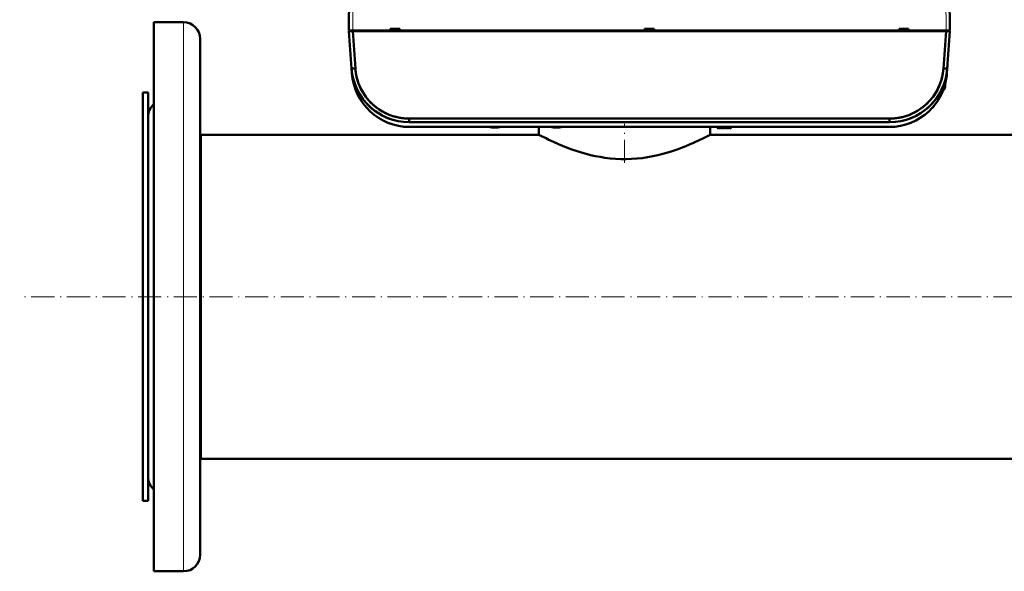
# Model space of a CAD drawing. Extents: x -2065 to 2446, y -2159 to 856.
# Tile 1 of 57: x -417 to 94, y -2159 to -1873. Entities that reach past the tile are written whole.
import ezdxf

# ---------------------------------------------------------------- set-up
doc = ezdxf.new("R2010")
doc.units = 0
doc.linetypes.add('DASHDOT', pattern=[18.5, 12, -3, 0.5, -3])

msp = doc.modelspace()

# ---------------------------------------------------------------- linework, layer by layer
at = {"color": 7, "lineweight": 50}
for p, q in [((-246.57, -1878.21), (-245.81, -1791.63)), ((64.67, -1791.63), (65.43, -1878.21)), ((-347.83, -1891.31), (-347.83, -1873.86)), ((-347.83, -1873.86), (-332.33, -1873.86)), ((-245.98, -1878.21), (-246.57, -1878.21)), ((-246.55, -1878.51), (-245.2, -1897.81)), ((-245.97, -1878.51), (-246.55, -1878.51)), ((-246.55, -1878.51), (-245.2, -1897.81)), ((-246.55, -1878.51), (-246.07, -1878.51)), ((-245.97, -1878.51), (-246.55, -1878.51)), ((-246.07, -1878.51), (-246.07, -1878.21)), ((-246.07, -1878.51), (-246.07, -1878.21)), ((-246.07, -1878.51), (-244.58, -1878.51)), ((-244.57, -1878.21), (-245.98, -1878.21)), ((-244.55, -1878.51), (-245.97, -1878.51)), ((-244.55, -1878.51), (-245.97, -1878.51)), ((-244.58, -1878.51), (-244.58, -1878.21)), ((-244.58, -1878.21), (63.43, -1878.21)), ((-244.58, -1878.51), (-244.58, -1878.21)), ((-244.58, -1878.51), (63.43, -1878.51)), ((-225.15, -1878.21), (-244.57, -1878.21)), ((-244.55, -1878.51), (-243.21, -1897.81)), ((63.41, -1878.51), (-244.55, -1878.51)), ((-244.55, -1878.51), (-243.21, -1897.81)), ((63.41, -1878.51), (-244.55, -1878.51)), ((-220.16, -1877.21), (-225.15, -1877.21)), ((-225.15, -1878.21), (-225.15, -1877.21)), ((-224.69, -1878.21), (-225.15, -1878.21)), ((-224.9, -1878.21), (-220.4, -1878.21)), ((-224.7, -1878.21), (-224.72, -1878.21)), ((-224.65, -1877.21), (-224.69, -1878.21)), ((-224.59, -1878.21), (-224.63, -1878.21)), ((-224.59, -1878.21), (-220.71, -1878.21)), ((-220.67, -1878.21), (-220.71, -1878.21)), ((-220.65, -1877.21), (-220.61, -1878.21)), ((-220.15, -1878.21), (-220.61, -1878.21)), ((-220.59, -1878.21), (-220.6, -1878.21)), ((-220.15, -1878.21), (-220.16, -1877.21)), ((-93.07, -1878.21), (-220.15, -1878.21)), ((-88.07, -1877.21), (-93.07, -1877.21)), ((-93.07, -1878.21), (-93.07, -1877.21)), ((-92.61, -1878.21), (-93.07, -1878.21)), ((-92.82, -1878.21), (-88.32, -1878.21)), ((-92.62, -1878.21), (-92.64, -1878.21)), ((-92.57, -1877.21), (-92.61, -1878.21)), ((-92.51, -1878.21), (-92.55, -1878.21)), ((-92.51, -1878.21), (-88.63, -1878.21)), ((-88.59, -1878.21), (-88.63, -1878.21)), ((-88.57, -1877.21), (-88.53, -1878.21)), ((-88.07, -1878.21), (-88.53, -1878.21)), ((-88.51, -1878.21), (-88.52, -1878.21)), ((-88.07, -1878.21), (-88.07, -1877.21)), ((39.01, -1878.21), (-88.07, -1878.21)), ((44.01, -1877.21), (39.01, -1877.21)), ((39.01, -1878.21), (39.01, -1877.21)), ((39.47, -1878.21), (39.01, -1878.21)), ((39.26, -1878.21), (43.76, -1878.21)), ((39.46, -1878.21), (39.44, -1878.21)), ((39.51, -1877.21), (39.47, -1878.21)), ((39.57, -1878.21), (39.53, -1878.21)), ((39.57, -1878.21), (43.45, -1878.21)), ((43.49, -1878.21), (43.45, -1878.21)), ((43.51, -1877.21), (43.55, -1878.21)), ((44.01, -1878.21), (43.55, -1878.21)), ((43.57, -1878.21), (43.56, -1878.21)), ((44.01, -1878.21), (44.01, -1877.21)), ((63.43, -1878.21), (44.01, -1878.21)), ((62.06, -1897.81), (63.41, -1878.51)), ((62.06, -1897.81), (63.41, -1878.51)), ((63.41, -1878.51), (64.82, -1878.51)), ((63.41, -1878.51), (64.82, -1878.51)), ((64.84, -1878.21), (63.43, -1878.21)), ((63.43, -1878.51), (63.43, -1878.21)), ((63.43, -1878.51), (63.43, -1878.21)), ((63.43, -1878.51), (64.93, -1878.51)), ((64.06, -1897.81), (65.41, -1878.51)), ((64.06, -1897.81), (65.41, -1878.51)), ((64.06, -1897.81), (65.41, -1878.51)), ((64.82, -1878.51), (65.41, -1878.51)), ((64.82, -1878.51), (65.41, -1878.51)), ((65.43, -1878.21), (64.84, -1878.21)), ((64.93, -1878.51), (64.93, -1878.21)), ((64.93, -1878.51), (64.93, -1878.21)), ((64.93, -1878.51), (64.93, -1878.21)), ((65.41, -1878.51), (64.93, -1878.51)), ((-323.83, -1898.77), (-323.83, -1882.36)), ((-347.83, -2158.86), (-347.83, -1891.31)), ((63.88, -1900.31), (64.21, -1895.71)), ((63.89, -1900.25), (64.21, -1895.71)), ((64.21, -1895.71), (64.12, -1896.91)), ((64.21, -1895.71), (64.12, -1896.91)), ((-323.83, -2150.36), (-323.83, -1898.77)), ((-245.03, -1900.31), (-245.2, -1897.81)), ((-245.03, -1900.31), (-245.2, -1897.81)), ((63.88, -1900.31), (64.06, -1897.81)), ((63.88, -1900.31), (64.06, -1897.81)), ((64.03, -1898.17), (63.88, -1900.31)), ((63.89, -1900.25), (64.06, -1897.81)), ((64.08, -1897.47), (64.03, -1898.17)), ((64.06, -1897.82), (64.06, -1897.81)), ((64.06, -1897.81), (64.06, -1897.83)), ((64.1, -1897.21), (64.08, -1897.47)), ((-242.63, -1901.8), (-242.6, -1901.95)), ((62.88, -1906.21), (62.96, -1906.21)), ((62.98, -1906.27), (62.98, -1906.34)), ((62.98, -1906.27), (62.98, -1906.34)), ((63.68, -1902.31), (63.61, -1902.74)), ((-353.43, -1910.36), (-353.43, -1965.55)), ((-350.83, -1910.36), (-353.43, -1910.36)), ((-350.83, -1910.36), (-350.83, -1965.55)), ((61.1, -1910.98), (60.94, -1911.32)), ((61.1, -1910.98), (60.94, -1911.32)), ((60.94, -1911.32), (60.94, -1911.33)), ((62.82, -1907.64), (62.81, -1907.64)), ((-350.83, -1934.31), (-350.83, -1922.86)), ((-215.27, -1925.71), (-215.27, -1923.85)), ((-215.27, -1923.85), (34.13, -1923.85)), ((-215.27, -1923.85), (-215.27, -1925.71)), ((-215.27, -1923.85), (34.13, -1923.85)), ((-215.27, -1925.71), (34.13, -1925.71)), ((-215.27, -1925.71), (34.13, -1925.71)), ((34.13, -1925.71), (34.13, -1923.85)), ((34.13, -1923.85), (34.13, -1925.71)), ((-215.1, -1928.21), (33.96, -1928.21)), ((-215.1, -1928.21), (33.96, -1928.21)), ((-147.88, -1932.21), (-147.88, -1928.22)), ((-58.98, -1932.21), (-58.98, -1928.22)), ((-55.37, -1928.21), (-55.37, -1928.71)), ((-55.37, -1928.71), (-55.27, -1928.71)), ((-55.27, -1928.71), (-55.28, -1928.71)), ((-54.64, -1928.71), (-54.56, -1928.71)), ((-53.75, -1928.71), (-53.82, -1928.71)), ((-52.93, -1928.71), (-53, -1928.71)), ((-52.11, -1928.71), (-52.18, -1928.71)), ((-51.29, -1928.71), (-51.36, -1928.71)), ((-50.47, -1928.71), (-50.54, -1928.71)), ((-49.65, -1928.71), (-49.72, -1928.71)), ((-48.83, -1928.71), (-48.9, -1928.71)), ((-48.07, -1928.71), (-48.19, -1928.71)), ((-48.07, -1928.21), (-48.07, -1928.71)), ((-350.83, -2109.86), (-350.83, -1934.31)), ((-323.43, -1932.21), (-323.83, -1932.21)), ((-323.43, -1932.21), (-323.43, -1976.02)), ((-147.88, -1932.21), (-323.43, -1932.21)), ((-323.43, -1932.21), (-323.43, -2100.51)), ((133.12, -1932.21), (-58.98, -1932.21)), ((-353.43, -1965.55), (-353.43, -2122.36)), ((-350.83, -1965.55), (-350.83, -2122.36)), ((-323.43, -1976.02), (-323.43, -2100.51)), ((-323.43, -2100.51), (-323.83, -2100.51)), ((616.57, -2100.51), (-323.43, -2100.51)), ((-350.83, -2122.36), (-353.43, -2122.36)), ((-347.83, -2158.86), (-332.33, -2158.86))]:
    msp.add_line(p, q, dxfattribs=at)
at = {"color": 7, "lineweight": 18}
for p, q in [((-244.57, -1878.21), (-243.82, -1791.63)), ((62.67, -1791.63), (63.43, -1878.21)), ((-332.33, -1891.31), (-332.33, -1873.86)), ((-332.33, -2158.86), (-332.33, -1891.31)), ((62.65, -1906.99), (62.65, -1907.47)), ((62.65, -1907.47), (62.65, -1908.29)), ((-54.37, -1928.21), (-54.37, -1928.83))]:
    msp.add_line(p, q, dxfattribs=at)
at = {"color": 7, "linetype": 'DASHDOT', "lineweight": 18, "ltscale": 0.000839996}
msp.add_line((62.95, -1906.71), (62.99, -1906.71), dxfattribs=at)
at = {"color": 7, "linetype": 'DASHDOT', "lineweight": 18}
for p, q in [((-103.43, -1946.81), (-103.43, -1926.52)), ((710.57, -2016.36), (-417.43, -2016.36))]:
    msp.add_line(p, q, dxfattribs=at)
at = {"color": 7, "linetype": 'DASHDOT', "lineweight": 18, "ltscale": 0.020398}
msp.add_line((-54.37, -1928.15), (-54.37, -1928.96), dxfattribs=at)
at = {"color": 7, "lineweight": 50}
for points in [[(-243.21, -1897.81), (-243.09, -1899.04), (-242.92, -1900.3), (-242.56, -1902.13), (-242.06, -1904.01), (-241.53, -1905.59), (-240.89, -1907.16), (-240.14, -1908.73), (-239.32, -1910.19), (-238.41, -1911.63), (-237.4, -1913.02), (-236.3, -1914.34), (-235.12, -1915.6), (-233.87, -1916.79), (-232.38, -1918.02), (-230.83, -1919.14), (-229.19, -1920.15), (-227.51, -1921.04), (-225.93, -1921.75), (-224.34, -1922.35), (-222.75, -1922.84), (-220.87, -1923.29), (-219.03, -1923.6), (-217.76, -1923.74), (-216.52, -1923.83), (-215.27, -1923.85)], [(34.13, -1923.85), (35.37, -1923.83), (36.64, -1923.74), (37.87, -1923.6), (39.14, -1923.4), (40.75, -1923.06), (42.38, -1922.61), (44.03, -1922.05), (45.56, -1921.41), (47.09, -1920.68), (48.59, -1919.83), (49.68, -1919.14), (50.74, -1918.4), (52.24, -1917.21), (53.66, -1915.92), (55.01, -1914.51), (56.25, -1913.02), (57.38, -1911.46), (58.38, -1909.85), (58.91, -1908.9), (59.39, -1907.93), (59.84, -1906.95), (60.24, -1905.97), (60.92, -1904), (61.42, -1902.13), (61.78, -1900.29), (61.95, -1899.03), (62.06, -1897.81)], [(62.98, -1906.34), (62.97, -1906.24), (62.97, -1906.22), (62.96, -1906.22), (62.96, -1906.21), (62.96, -1906.21)], [(-58.98, -1932.21), (-60.4, -1932.95), (-62.77, -1934.15), (-64.31, -1934.9), (-67.73, -1936.49), (-69.67, -1937.33), (-71.73, -1938.2), (-73.92, -1939.06), (-76.22, -1939.9), (-79.78, -1941.1), (-81.64, -1941.66), (-83.54, -1942.19), (-86.14, -1942.85), (-88.8, -1943.43), (-91.52, -1943.93), (-94.25, -1944.32), (-97.03, -1944.63), (-99.82, -1944.82), (-102.64, -1944.91), (-105.41, -1944.89), (-108.16, -1944.76), (-110.91, -1944.52), (-113.62, -1944.19), (-116.15, -1943.79), (-118.64, -1943.31), (-121.08, -1942.77), (-122.87, -1942.32), (-124.63, -1941.83), (-128.03, -1940.8), (-130.9, -1939.82), (-133.62, -1938.8), (-135.71, -1937.96), (-137.69, -1937.12), (-140.35, -1935.94), (-142.7, -1934.84), (-144.2, -1934.1), (-146.51, -1932.93), (-147.88, -1932.21)]]:
    msp.add_lwpolyline(points, dxfattribs=at)
for centre, radius, start, end in [((-332.33, -1882.36), 8.5, 0, 90), ((-215.27, -1895.71), 30, 184, 270), ((-215.27, -1895.71), 30, 184.0001, 250.4409), ((-215.27, -1895.71), 30, 184.0002, 269.9998), ((-215.27, -1895.71), 30, 184, 270), ((-215.1, -1898.21), 30, 184, 270), ((-215.1, -1898.21), 30, 184, 270), ((-215.27, -1895.85), 28, 184.0002, 269.9998), ((33.96, -1898.21), 30, 270, 356), ((33.96, -1898.21), 30, 270, 356), ((34.13, -1895.71), 30, 270.0002, 355.9998), ((34.13, -1895.85), 28, 270.0002, 355.9998), ((34.13, -1895.71), 30, 270, 356), ((34.13, -1895.71), 30, 290.1823, 356), ((33.96, -1898.21), 30, 347.9059, 356), ((33.96, -1898.21), 30, 348.0879, 356), ((33.93, -1898.21), 30.03, 352.1617, 354.6851), ((33.93, -1898.21), 30.03, 352.1617, 354.6851), ((34.05, -1898.22), 29.91, 353.0165, 354.8639), ((34.05, -1898.22), 29.91, 353.0165, 354.8639), ((62.94, -1906.24), 0.0372, 354.4397, 53.8944), ((62.96, -1906.23), 0.0113, 19.2359, 79.1388), ((62.94, -1906.24), 0.0367, 354.5531, 54.1481), ((59.73, -1906.32), 3.26, 353.0665, 359.6535), ((59.74, -1906.32), 3.24, 353.0595, 359.6691), ((59.73, -1906.32), 3.26, 353.0665, 359.6535), ((59.74, -1906.32), 3.24, 353.0595, 359.6691), ((62.37, -1906.34), 0.608, 359.5347, 8.5297), ((34.07, -1898.23), 29.88, 351.0916, 352.16), ((34.06, -1898.23), 29.9, 351.092, 352.1599), ((33.96, -1898.21), 30, 329.1954, 338.143), ((33.96, -1898.21), 30, 329.2158, 338.0536), ((61.41, -1907.91), 1.3, 292.6188, 343.3985), ((61.41, -1907.91), 1.3, 292.6208, 343.3985), ((54.03, -1905.71), 9, 343.3984, 347.6222), ((54.03, -1905.71), 9, 343.3984, 347.6222), ((54.03, -1905.71), 8.99, 347.6508, 353.6103), ((54.03, -1905.71), 8.99, 347.6501, 353.6109), ((54.03, -1905.71), 8.99, 347.6508, 353.6103), ((54.03, -1905.71), 8.99, 347.6501, 353.6109), ((-342.33, -1922.86), 8.5, 130.3202, 180), ((33.96, -1898.21), 30, 312.2077, 320.8515), ((33.96, -1898.21), 30, 312.196, 320.8342), ((-170.77, -1911.39), 17.12, 259.274, 269.9959), ((-170.77, -1911.39), 17.12, 259.274, 269.9959), ((-170.77, -1911.39), 17.12, 270.0041, 280.726), ((-170.77, -1911.39), 17.12, 270.0041, 280.726), ((-138.77, -1911.39), 17.12, 259.2566, 269.9958), ((-138.77, -1911.39), 17.12, 259.2566, 269.9958), ((-138.77, -1911.39), 17.12, 270.0042, 280.7434), ((-138.77, -1911.39), 17.12, 270.0042, 280.7434), ((-55.01, -1928.61), 0.28, 200.9248, 321.3178), ((-54.64, -1928.91), 0.2, 90, 141.3178), ((-54.57, -1928.91), 0.2, 38.6797, 89.6751), ((-54.19, -1928.61), 0.28, 218.6839, 229.9948), ((-54.19, -1928.61), 0.28, 229.9948, 321.3178), ((-53.82, -1928.91), 0.2, 90, 141.3178), ((-53.75, -1928.91), 0.2, 38.6822, 90), ((-53.37, -1928.61), 0.28, 218.6822, 321.3178), ((-53, -1928.91), 0.2, 90, 141.3178), ((-52.93, -1928.91), 0.2, 38.6822, 90), ((-52.55, -1928.61), 0.28, 218.6822, 321.3178), ((-52.18, -1928.91), 0.2, 90, 141.3178), ((-52.11, -1928.91), 0.2, 38.6822, 90), ((-51.73, -1928.61), 0.28, 218.6822, 321.3178), ((-51.36, -1928.91), 0.2, 90, 141.3178), ((-51.29, -1928.91), 0.2, 38.6822, 90), ((-50.91, -1928.61), 0.28, 218.6822, 321.3178), ((-50.54, -1928.91), 0.2, 90, 141.3178), ((-50.47, -1928.91), 0.2, 38.6822, 90), ((-50.09, -1928.61), 0.28, 218.6822, 321.3178), ((-49.72, -1928.91), 0.2, 90, 141.3178), ((-49.65, -1928.91), 0.2, 38.6822, 90), ((-49.27, -1928.61), 0.28, 218.6822, 321.3178), ((-48.9, -1928.91), 0.2, 90, 141.3178), ((-48.83, -1928.91), 0.2, 38.6822, 90), ((-48.45, -1928.61), 0.28, 218.6822, 339.0752), ((-342.33, -2109.86), 8.5, 180, 229.6798), ((-332.33, -2150.36), 8.5, 270, 360)]:
    msp.add_arc(centre, radius, start, end, dxfattribs=at)
for centre, major_axis, start_param, end_param in [((-243.21, -1897.67), (2, 0.14), 3.141593, 4.707513), ((-243.21, -1897.67), (-2, -0.14), 0, 1.56593), ((62.06, -1897.67), (2, -0.14), 4.717255, 6.283185), ((62.06, -1897.67), (2, -0.14), 4.717262, 6.283185)]:
    msp.add_ellipse(centre, major_axis=major_axis, ratio=0.069587, start_param=start_param, end_param=end_param, dxfattribs=at)

doc.saveas('drawing.dxf')
